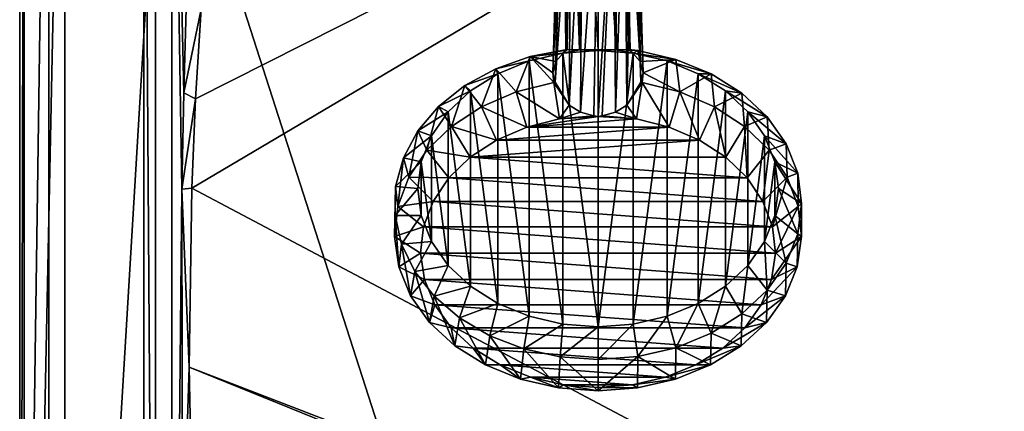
# Model space of a CAD drawing. Header units: metres. Extents: x -1004 to 0, y -708 to 0.
# Tile 9 of 93: x -1004 to -666, y -357 to -222. Entities that reach past the tile are written whole.
import ezdxf

# ---------------------------------------------------------------- set-up
doc = ezdxf.new("R2010")
doc.units = ezdxf.units.M

msp = doc.modelspace()

# ---------------------------------------------------------------- linework, layer by layer
at = {"layer": 'top012'}
for points in [[(-957.316162, -57.310383, 163.887741), (-957.316162, -650.310364, 163.887741), (-961.316162, -57.310383, 163.887741)], [(-957.316162, -650.310364, 163.887741), (-961.316162, -650.310364, 163.887741), (-961.316162, -57.310383, 163.887741)], [(-957.316162, -57.310383, 2060.887695), (-961.316162, -57.310383, 2060.887695), (-957.316162, -650.310364, 2060.887695)], [(-961.316162, -57.310383, 2060.887695), (-961.316162, -650.310364, 2060.887695), (-957.316162, -650.310364, 2060.887695)], [(-961.316162, -57.310383, 2060.887695), (-961.316162, -57.310383, 163.887741), (-961.316162, -650.310364, 2060.887695)], [(-961.316162, -57.310383, 163.887741), (-961.316162, -650.310364, 163.887741), (-961.316162, -650.310364, 2060.887695)], [(-957.316162, -650.310364, 2060.887695), (-957.316162, -650.310364, 163.887741), (-957.316162, -57.310383, 2060.887695)], [(-957.316162, -650.310364, 163.887741), (-957.316162, -57.310383, 163.887741), (-957.316162, -57.310383, 2060.887695)]]:
    msp.add_3dface(points, dxfattribs=at)
at = {"layer": 'top0123414'}
for points in [[(-810.633179, -147.056366, 1831.375244), (-814.409302, -149.207565, 1829.868896), (-811.527649, -232.522156, 1957.823364)], [(-810.633179, -147.056366, 1831.375244), (-811.527649, -232.522156, 1957.823364), (-805.21582, -232.514221, 1960.186035)], [(-805.21582, -146.087692, 1832.053467), (-810.633179, -147.056366, 1831.375244), (-805.21582, -232.514221, 1960.186035)], [(-805.21582, -232.514221, 1960.186035), (-798.903992, -232.522156, 1957.823364), (-805.21582, -146.087692, 1832.053467)], [(-798.903992, -232.522156, 1957.823364), (-799.798523, -147.056366, 1831.375244), (-805.21582, -146.087692, 1832.053467)], [(-798.903992, -232.522156, 1957.823364), (-794.573975, -232.423233, 1952.544922), (-799.798523, -147.056366, 1831.375244)], [(-794.573975, -232.423233, 1952.544922), (-794.204285, -232.695755, 1952.310181), (-799.798523, -147.056366, 1831.375244)], [(-799.798523, -147.056366, 1831.375244), (-794.204285, -232.695755, 1952.310181), (-796.0224, -149.207565, 1829.868896)], [(-816.227356, -232.695755, 1952.310181), (-817.033447, -152.299301, 1827.704102), (-819.699768, -236.610535, 1948.645508)], [(-817.033447, -152.299301, 1827.704102), (-818.21582, -156.736862, 1824.596924), (-819.699768, -236.610535, 1948.645508)], [(-814.409302, -149.207565, 1829.868896), (-817.033447, -152.299301, 1827.704102), (-816.227356, -232.695755, 1952.310181)], [(-815.857727, -232.423233, 1952.544922), (-814.409302, -149.207565, 1829.868896), (-816.227356, -232.695755, 1952.310181)], [(-814.409302, -149.207565, 1829.868896), (-815.857727, -232.423233, 1952.544922), (-811.527649, -232.522156, 1957.823364)], [(-794.204285, -232.695755, 1952.310181), (-790.731934, -236.610535, 1948.645508), (-796.0224, -149.207565, 1829.868896)], [(-796.0224, -149.207565, 1829.868896), (-790.731934, -236.610535, 1948.645508), (-793.398254, -152.299301, 1827.704102)], [(-790.731934, -236.610535, 1948.645508), (-789.664978, -240.516769, 1944.354736), (-793.398254, -152.299301, 1827.704102)], [(-793.398254, -152.299301, 1827.704102), (-789.664978, -240.516769, 1944.354736), (-792.21582, -156.736862, 1824.596924)], [(-819.699768, -236.610535, 1948.645508), (-818.21582, -156.736862, 1824.596924), (-820.766724, -240.516769, 1944.354736)], [(-818.21582, -156.736862, 1824.596924), (-817.033142, -161.174545, 1821.489624), (-820.766724, -240.516769, 1944.354736)], [(-792.21582, -156.736862, 1824.596924), (-790.491333, -243.722763, 1940.249268), (-793.398499, -161.174545, 1821.489624)], [(-789.664978, -240.516769, 1944.354736), (-790.491333, -243.722763, 1940.249268), (-792.21582, -156.736862, 1824.596924)], [(-820.766724, -240.516769, 1944.354736), (-817.033142, -161.174545, 1821.489624), (-819.940308, -243.722763, 1940.249268)], [(-817.033142, -161.174545, 1821.489624), (-814.405151, -164.26918, 1819.322754), (-819.940308, -243.722763, 1940.249268)], [(-793.398499, -161.174545, 1821.489624), (-795.321533, -251.541946, 1938.999512), (-796.02655, -164.26918, 1819.322754)], [(-790.491333, -243.722763, 1940.249268), (-795.321533, -251.541946, 1938.999512), (-793.398499, -161.174545, 1821.489624)], [(-819.940308, -243.722763, 1940.249268), (-814.405151, -164.26918, 1819.322754), (-815.110168, -251.541946, 1938.999512)], [(-814.405151, -164.26918, 1819.322754), (-810.632568, -166.417206, 1817.818604), (-815.110168, -251.541946, 1938.999512)], [(-796.02655, -164.26918, 1819.322754), (-799.237549, -254.042908, 1938.439941), (-799.799133, -166.417206, 1817.818604)], [(-795.321533, -251.541946, 1938.999512), (-799.237549, -254.042908, 1938.439941), (-796.02655, -164.26918, 1819.322754)], [(-815.110168, -251.541946, 1938.999512), (-810.632568, -166.417206, 1817.818604), (-811.194153, -254.042908, 1938.439941)], [(-810.632568, -166.417206, 1817.818604), (-805.21582, -167.385651, 1817.140503), (-811.194153, -254.042908, 1938.439941)], [(-811.194153, -254.042908, 1938.439941), (-805.21582, -167.385651, 1817.140503), (-806.67395, -255.215836, 1938.144531)], [(-805.21582, -167.385651, 1817.140503), (-805.21582, -255.4319, 1938.325806), (-806.67395, -255.215836, 1938.144531)], [(-799.799133, -166.417206, 1817.818604), (-803.757751, -255.215836, 1938.144531), (-805.21582, -255.4319, 1938.325806)], [(-805.21582, -255.4319, 1938.325806), (-805.21582, -167.385651, 1817.140503), (-799.799133, -166.417206, 1817.818604)], [(-799.237549, -254.042908, 1938.439941), (-803.757751, -255.215836, 1938.144531), (-799.799133, -166.417206, 1817.818604)], [(-828.522278, -234.859421, 1954.589111), (-817.310547, -233.698456, 1964.058105), (-815.857727, -232.423233, 1952.544922)], [(-815.857727, -232.423233, 1952.544922), (-816.227356, -232.695755, 1952.310181), (-828.522278, -234.859421, 1954.589111)], [(-816.227356, -232.695755, 1952.310181), (-819.699768, -236.610535, 1948.645508), (-828.522278, -234.859421, 1954.589111)], [(-817.310547, -233.698456, 1964.058105), (-811.527649, -232.522156, 1957.823364), (-815.857727, -232.423233, 1952.544922)], [(-817.310547, -233.698456, 1964.058105), (-805.21582, -232.785995, 1963.29248), (-811.527649, -232.522156, 1957.823364)], [(-805.21582, -327.775513, 2042.998169), (-805.21582, -232.785995, 1963.29248), (-817.310547, -233.698456, 1964.058105)], [(-805.21582, -232.785995, 1963.29248), (-805.21582, -232.514221, 1960.186035), (-811.527649, -232.522156, 1957.823364)], [(-798.903992, -232.522156, 1957.823364), (-805.21582, -232.514221, 1960.186035), (-805.21582, -232.785995, 1963.29248)], [(-798.903992, -232.522156, 1957.823364), (-805.21582, -232.785995, 1963.29248), (-793.121155, -233.698456, 1964.058105)], [(-793.121155, -233.698456, 1964.058105), (-805.21582, -232.785995, 1963.29248), (-805.21582, -327.775513, 2042.998169)], [(-794.573975, -232.423233, 1952.544922), (-798.903992, -232.522156, 1957.823364), (-793.121155, -233.698456, 1964.058105)], [(-791.569824, -232.82872, 1952.885132), (-794.204285, -232.695755, 1952.310181), (-794.573975, -232.423233, 1952.544922)], [(-793.121155, -233.698456, 1964.058105), (-791.569824, -232.82872, 1952.885132), (-794.573975, -232.423233, 1952.544922)], [(-790.731934, -236.610535, 1948.645508), (-794.204285, -232.695755, 1952.310181), (-791.569824, -232.82872, 1952.885132)], [(-778.437073, -235.878891, 1955.444458), (-791.569824, -232.82872, 1952.885132), (-793.121155, -233.698456, 1964.058105)], [(-778.437073, -235.878891, 1955.444458), (-790.731934, -236.610535, 1948.645508), (-791.569824, -232.82872, 1952.885132)], [(-840.375854, -239.055069, 1958.109619), (-828.941406, -236.401062, 1966.325928), (-828.522278, -234.859421, 1954.589111)], [(-840.375854, -239.055069, 1958.109619), (-828.522278, -234.859421, 1954.589111), (-833.3396, -247.041199, 1943.033813)], [(-839.660522, -240.789963, 1970.008667), (-828.941406, -236.401062, 1966.325928), (-840.375854, -239.055069, 1958.109619)], [(-828.941406, -236.401062, 1966.325928), (-839.660522, -240.789963, 1970.008667), (-828.942322, -324.160156, 2039.964478)], [(-828.522278, -234.859421, 1954.589111), (-820.394775, -243.798874, 1940.313232), (-833.3396, -247.041199, 1943.033813)], [(-817.311462, -326.862854, 2042.232422), (-828.941406, -236.401062, 1966.325928), (-828.942322, -324.160156, 2039.964478)], [(-828.941406, -236.401062, 1966.325928), (-817.310547, -233.698456, 1964.058105), (-828.522278, -234.859421, 1954.589111)], [(-817.310547, -233.698456, 1964.058105), (-828.941406, -236.401062, 1966.325928), (-817.311462, -326.862854, 2042.232422)], [(-828.522278, -234.859421, 1954.589111), (-819.699768, -236.610535, 1948.645508), (-820.766724, -240.516769, 1944.354736)], [(-820.394775, -243.798874, 1940.313232), (-828.522278, -234.859421, 1954.589111), (-820.766724, -240.516769, 1944.354736)], [(-805.21582, -327.775513, 2042.998169), (-817.310547, -233.698456, 1964.058105), (-817.311462, -326.862854, 2042.232422)], [(-793.120178, -326.862885, 2042.232422), (-793.121155, -233.698456, 1964.058105), (-805.21582, -327.775513, 2042.998169)], [(-781.490295, -236.401062, 1966.325928), (-778.437073, -235.878891, 1955.444458), (-793.121155, -233.698456, 1964.058105)], [(-781.490295, -236.401062, 1966.325928), (-793.121155, -233.698456, 1964.058105), (-793.120178, -326.862885, 2042.232422)], [(-781.48938, -324.160156, 2039.964478), (-781.490295, -236.401062, 1966.325928), (-793.120178, -326.862885, 2042.232422)], [(-778.437073, -235.878891, 1955.444458), (-789.664978, -240.516769, 1944.354736), (-790.731934, -236.610535, 1948.645508)], [(-777.092102, -247.041199, 1943.033813), (-789.664978, -240.516769, 1944.354736), (-778.437073, -235.878891, 1955.444458)], [(-766.333496, -240.833191, 1959.601685), (-778.437073, -235.878891, 1955.444458), (-781.490295, -236.401062, 1966.325928)], [(-770.771179, -240.789963, 1970.008667), (-766.333496, -240.833191, 1959.601685), (-781.490295, -236.401062, 1966.325928)], [(-770.771179, -240.789963, 1970.008667), (-781.490295, -236.401062, 1966.325928), (-781.48938, -324.160156, 2039.964478)], [(-766.333496, -240.833191, 1959.601685), (-777.092102, -247.041199, 1943.033813), (-778.437073, -235.878891, 1955.444458)], [(-851.005981, -244.864182, 1962.984009), (-839.660522, -240.789963, 1970.008667), (-840.375854, -239.055069, 1958.109619)], [(-851.005981, -244.864182, 1962.984009), (-840.375854, -239.055069, 1958.109619), (-845.219788, -252.142303, 1947.314209)], [(-840.375854, -239.055069, 1958.109619), (-833.3396, -247.041199, 1943.033813), (-845.219788, -252.142303, 1947.314209)], [(-849.055908, -246.696487, 1974.964844), (-839.660522, -240.789963, 1970.008667), (-851.005981, -244.864182, 1962.984009)], [(-839.660522, -240.789963, 1970.008667), (-849.055908, -246.696487, 1974.964844), (-839.661377, -319.771118, 2036.281738)], [(-828.942322, -324.160156, 2039.964478), (-839.660522, -240.789963, 1970.008667), (-839.661377, -319.771118, 2036.281738)], [(-819.940308, -243.722763, 1940.249268), (-820.394775, -243.798874, 1940.313232), (-820.766724, -240.516769, 1944.354736)], [(-820.394775, -243.798874, 1940.313232), (-819.940308, -243.722763, 1940.249268), (-815.110168, -251.541946, 1938.999512)], [(-795.321533, -251.541946, 1938.999512), (-790.491333, -243.722763, 1940.249268), (-790.036865, -243.798874, 1940.313232)], [(-790.036865, -243.798874, 1940.313232), (-790.491333, -243.722763, 1940.249268), (-789.664978, -240.516769, 1944.354736)], [(-777.092102, -247.041199, 1943.033813), (-790.036865, -243.798874, 1940.313232), (-789.664978, -240.516769, 1944.354736)], [(-770.770325, -319.771118, 2036.281738), (-770.771179, -240.789963, 1970.008667), (-781.48938, -324.160156, 2039.964478)], [(-765.211914, -252.142303, 1947.314209), (-777.092102, -247.041199, 1943.033813), (-766.333496, -240.833191, 1959.601685)], [(-761.375732, -246.696487, 1974.964844), (-755.724304, -247.501236, 1965.196777), (-770.771179, -240.789963, 1970.008667)], [(-755.724304, -247.501236, 1965.196777), (-766.333496, -240.833191, 1959.601685), (-770.771179, -240.789963, 1970.008667)], [(-761.375732, -246.696487, 1974.964844), (-770.771179, -240.789963, 1970.008667), (-770.770325, -319.771118, 2036.281738)], [(-755.724304, -247.501236, 1965.196777), (-765.211914, -252.142303, 1947.314209), (-766.333496, -240.833191, 1959.601685)], [(-860.042725, -252.08461, 1969.042725), (-849.055908, -246.696487, 1974.964844), (-851.005981, -244.864182, 1962.984009)], [(-860.042725, -252.08461, 1969.042725), (-851.005981, -244.864182, 1962.984009), (-855.585693, -258.909088, 1952.992188)], [(-856.766541, -253.893646, 1981.003906), (-849.055908, -246.696487, 1974.964844), (-860.042725, -252.08461, 1969.042725)], [(-849.055908, -246.696487, 1974.964844), (-856.766541, -253.893646, 1981.003906), (-849.056641, -313.864471, 2031.325439)], [(-851.005981, -244.864182, 1962.984009), (-845.219788, -252.142303, 1947.314209), (-855.585693, -258.909088, 1952.992188)], [(-839.661377, -319.771118, 2036.281738), (-849.055908, -246.696487, 1974.964844), (-849.056641, -313.864471, 2031.325439)], [(-845.219788, -252.142303, 1947.314209), (-833.3396, -247.041199, 1943.033813), (-829.732361, -259.1427, 1941.439575)], [(-833.3396, -247.041199, 1943.033813), (-820.394775, -243.798874, 1940.313232), (-818.453186, -256.31601, 1939.067627)], [(-829.732361, -259.1427, 1941.439575), (-833.3396, -247.041199, 1943.033813), (-818.453186, -256.31601, 1939.067627)], [(-818.453186, -256.31601, 1939.067627), (-820.394775, -243.798874, 1940.313232), (-815.110168, -251.541946, 1938.999512)], [(-790.036865, -243.798874, 1940.313232), (-791.978516, -256.31601, 1939.067627), (-795.321533, -251.541946, 1938.999512)], [(-780.699341, -259.1427, 1941.439575), (-791.978516, -256.31601, 1939.067627), (-790.036865, -243.798874, 1940.313232)], [(-777.092102, -247.041199, 1943.033813), (-780.699341, -259.1427, 1941.439575), (-790.036865, -243.798874, 1940.313232)], [(-770.348022, -263.588898, 1945.170288), (-780.699341, -259.1427, 1941.439575), (-777.092102, -247.041199, 1943.033813)], [(-765.211914, -252.142303, 1947.314209), (-770.348022, -263.588898, 1945.170288), (-777.092102, -247.041199, 1943.033813)], [(-761.375061, -313.864471, 2031.325439), (-761.375732, -246.696487, 1974.964844), (-770.770325, -319.771118, 2036.281738)], [(-753.6651, -253.893646, 1981.003906), (-747.017273, -255.62674, 1972.014893), (-761.375732, -246.696487, 1974.964844)], [(-747.017273, -255.62674, 1972.014893), (-755.724304, -247.501236, 1965.196777), (-761.375732, -246.696487, 1974.964844)], [(-753.6651, -253.893646, 1981.003906), (-761.375732, -246.696487, 1974.964844), (-761.375061, -313.864471, 2031.325439)], [(-754.846008, -258.909088, 1952.992188), (-765.211914, -252.142303, 1947.314209), (-755.724304, -247.501236, 1965.196777)], [(-747.017273, -255.62674, 1972.014893), (-754.846008, -258.909088, 1952.992188), (-755.724304, -247.501236, 1965.196777)], [(-867.171692, -260.465118, 1976.074829), (-856.766541, -253.893646, 1981.003906), (-860.042725, -252.08461, 1969.042725)], [(-867.171692, -260.465118, 1976.074829), (-860.042725, -252.08461, 1969.042725), (-864.044922, -267.085449, 1959.852905)], [(-860.042725, -252.08461, 1969.042725), (-855.585693, -258.909088, 1952.992188), (-864.044922, -267.085449, 1959.852905)], [(-855.585693, -258.909088, 1952.992188), (-845.219788, -252.142303, 1947.314209), (-840.083618, -263.588898, 1945.170288)], [(-840.083618, -263.588898, 1945.170288), (-845.219788, -252.142303, 1947.314209), (-829.732361, -259.1427, 1941.439575)], [(-815.110168, -251.541946, 1938.999512), (-811.194153, -254.042908, 1938.439941), (-818.453186, -256.31601, 1939.067627)], [(-791.978516, -256.31601, 1939.067627), (-799.237549, -254.042908, 1938.439941), (-795.321533, -251.541946, 1938.999512)], [(-761.316467, -269.486298, 1950.118896), (-770.348022, -263.588898, 1945.170288), (-765.211914, -252.142303, 1947.314209)], [(-754.846008, -258.909088, 1952.992188), (-761.316467, -269.486298, 1950.118896), (-765.211914, -252.142303, 1947.314209)], [(-862.496155, -262.104858, 1987.893921), (-856.766541, -253.893646, 1981.003906), (-867.171692, -260.465118, 1976.074829)], [(-856.766541, -253.893646, 1981.003906), (-862.496155, -262.104858, 1987.893921), (-856.767151, -306.667206, 2025.286255)], [(-849.056641, -313.864471, 2031.325439), (-856.766541, -253.893646, 1981.003906), (-856.767151, -306.667206, 2025.286255)], [(-791.978516, -256.31601, 1939.067627), (-829.732361, -259.1427, 1941.439575), (-805.21582, -255.4319, 1938.325806)], [(-829.732361, -259.1427, 1941.439575), (-818.453186, -256.31601, 1939.067627), (-805.21582, -255.4319, 1938.325806)], [(-829.732361, -259.1427, 1941.439575), (-791.978516, -256.31601, 1939.067627), (-780.699341, -259.1427, 1941.439575)], [(-811.194153, -254.042908, 1938.439941), (-806.67395, -255.215836, 1938.144531), (-818.453186, -256.31601, 1939.067627)], [(-805.21582, -255.4319, 1938.325806), (-818.453186, -256.31601, 1939.067627), (-806.67395, -255.215836, 1938.144531)], [(-805.21582, -255.4319, 1938.325806), (-803.757751, -255.215836, 1938.144531), (-791.978516, -256.31601, 1939.067627)], [(-791.978516, -256.31601, 1939.067627), (-803.757751, -255.215836, 1938.144531), (-799.237549, -254.042908, 1938.439941)], [(-753.664551, -306.667236, 2025.286255), (-753.6651, -253.893646, 1981.003906), (-761.375061, -313.864471, 2031.325439)], [(-746.38678, -267.085449, 1959.852905), (-754.846008, -258.909088, 1952.992188), (-747.017273, -255.62674, 1972.014893)], [(-747.935547, -262.104858, 1987.893921), (-740.546936, -264.89743, 1979.793945), (-753.6651, -253.893646, 1981.003906)], [(-740.546936, -264.89743, 1979.793945), (-747.017273, -255.62674, 1972.014893), (-753.6651, -253.893646, 1981.003906)], [(-747.935547, -262.104858, 1987.893921), (-753.6651, -253.893646, 1981.003906), (-753.664551, -306.667236, 2025.286255)], [(-740.546936, -264.89743, 1979.793945), (-746.38678, -267.085449, 1959.852905), (-747.017273, -255.62674, 1972.014893)], [(-872.144775, -269.714081, 1983.835571), (-862.496155, -262.104858, 1987.893921), (-867.171692, -260.465118, 1976.074829)], [(-872.144775, -269.714081, 1983.835571), (-867.171692, -260.465118, 1976.074829), (-870.277283, -276.361847, 1967.636719)], [(-867.171692, -260.465118, 1976.074829), (-864.044922, -267.085449, 1959.852905), (-870.277283, -276.361847, 1967.636719)], [(-864.044922, -267.085449, 1959.852905), (-855.585693, -258.909088, 1952.992188), (-849.115234, -269.486298, 1950.118896)], [(-849.115234, -269.486298, 1950.118896), (-855.585693, -258.909088, 1952.992188), (-840.083618, -263.588898, 1945.170288)], [(-840.083618, -263.588898, 1945.170288), (-780.699341, -259.1427, 1941.439575), (-770.348022, -263.588898, 1945.170288)], [(-840.083618, -263.588898, 1945.170288), (-829.732361, -259.1427, 1941.439575), (-780.699341, -259.1427, 1941.439575)], [(-753.946472, -276.611725, 1956.097778), (-761.316467, -269.486298, 1950.118896), (-754.846008, -258.909088, 1952.992188)], [(-746.38678, -267.085449, 1959.852905), (-753.946472, -276.611725, 1956.097778), (-754.846008, -258.909088, 1952.992188)], [(-866.024414, -271.014557, 1995.370117), (-862.496155, -262.104858, 1987.893921), (-872.144775, -269.714081, 1983.835571)], [(-862.496155, -262.104858, 1987.893921), (-866.024414, -271.014557, 1995.370117), (-862.496521, -298.455933, 2018.396118)], [(-856.767151, -306.667206, 2025.286255), (-862.496155, -262.104858, 1987.893921), (-862.496521, -298.455933, 2018.396118)], [(-849.115234, -269.486298, 1950.118896), (-770.348022, -263.588898, 1945.170288), (-761.316467, -269.486298, 1950.118896)], [(-849.115234, -269.486298, 1950.118896), (-840.083618, -263.588898, 1945.170288), (-770.348022, -263.588898, 1945.170288)], [(-747.935181, -298.455933, 2018.396118), (-747.935547, -262.104858, 1987.893921), (-753.664551, -306.667236, 2025.286255)], [(-744.407288, -271.014557, 1995.370117), (-736.562134, -274.95697, 1988.234863), (-747.935547, -262.104858, 1987.893921)], [(-736.562134, -274.95697, 1988.234863), (-740.546936, -264.89743, 1979.793945), (-747.935547, -262.104858, 1987.893921)], [(-744.407288, -271.014557, 1995.370117), (-747.935547, -262.104858, 1987.893921), (-747.935181, -298.455933, 2018.396118)], [(-870.277283, -276.361847, 1967.636719), (-864.044922, -267.085449, 1959.852905), (-856.485229, -276.611725, 1956.097778)], [(-856.485229, -276.611725, 1956.097778), (-864.044922, -267.085449, 1959.852905), (-849.115234, -269.486298, 1950.118896)], [(-748.516968, -284.695435, 1962.880859), (-753.946472, -276.611725, 1956.097778), (-746.38678, -267.085449, 1959.852905)], [(-740.154419, -276.361847, 1967.636719), (-748.516968, -284.695435, 1962.880859), (-746.38678, -267.085449, 1959.852905)], [(-740.154419, -276.361847, 1967.636719), (-746.38678, -267.085449, 1959.852905), (-740.546936, -264.89743, 1979.793945)], [(-736.562134, -274.95697, 1988.234863), (-740.154419, -276.361847, 1967.636719), (-740.546936, -264.89743, 1979.793945)], [(-874.788879, -279.509674, 1992.055054), (-866.024414, -271.014557, 1995.370117), (-872.144775, -269.714081, 1983.835571)], [(-874.788879, -279.509674, 1992.055054), (-872.144775, -269.714081, 1983.835571), (-874.046814, -286.387115, 1976.04895)], [(-872.144775, -269.714081, 1983.835571), (-870.277283, -276.361847, 1967.636719), (-874.046814, -286.387115, 1976.04895)], [(-856.485229, -276.611725, 1956.097778), (-849.115234, -269.486298, 1950.118896), (-753.946472, -276.611725, 1956.097778)], [(-753.946472, -276.611725, 1956.097778), (-849.115234, -269.486298, 1950.118896), (-761.316467, -269.486298, 1950.118896)], [(-867.21582, -280.280365, 2003.14502), (-866.024414, -271.014557, 1995.370117), (-874.788879, -279.509674, 1992.055054)], [(-866.024414, -271.014557, 1995.370117), (-867.21582, -280.280365, 2003.14502), (-866.024597, -289.546173, 2010.919922)], [(-862.496521, -298.455933, 2018.396118), (-866.024414, -271.014557, 1995.370117), (-866.024597, -289.546173, 2010.919922)], [(-744.407043, -289.546204, 2010.919922), (-744.407288, -271.014557, 1995.370117), (-747.935181, -298.455933, 2018.396118)], [(-743.21582, -280.280365, 2003.14502), (-735.21582, -285.418762, 1997.013428), (-744.407288, -271.014557, 1995.370117)], [(-735.21582, -285.418762, 1997.013428), (-736.562134, -274.95697, 1988.234863), (-744.407288, -271.014557, 1995.370117)], [(-744.407043, -289.546204, 2010.919922), (-743.21582, -280.280365, 2003.14502), (-744.407288, -271.014557, 1995.370117)], [(-874.046814, -286.387115, 1976.04895), (-870.277283, -276.361847, 1967.636719), (-861.914734, -284.695465, 1962.880859)], [(-861.914734, -284.695465, 1962.880859), (-870.277283, -276.361847, 1967.636719), (-856.485229, -276.611725, 1956.097778)], [(-861.914734, -284.695465, 1962.880859), (-856.485229, -276.611725, 1956.097778), (-748.516968, -284.695435, 1962.880859)], [(-748.516968, -284.695435, 1962.880859), (-856.485229, -276.611725, 1956.097778), (-753.946472, -276.611725, 1956.097778)], [(-745.233459, -293.431549, 1970.211304), (-748.516968, -284.695435, 1962.880859), (-740.154419, -276.361847, 1967.636719)], [(-736.384827, -286.387115, 1976.04895), (-745.233459, -293.431549, 1970.211304), (-740.154419, -276.361847, 1967.636719)], [(-736.384827, -286.387115, 1976.04895), (-740.154419, -276.361847, 1967.636719), (-736.562134, -274.95697, 1988.234863)], [(-735.21582, -285.418762, 1997.013428), (-736.384827, -286.387115, 1976.04895), (-736.562134, -274.95697, 1988.234863)], [(-875.012146, -289.511047, 2000.447266), (-874.788879, -279.509674, 1992.055054), (-875.210938, -296.78183, 1984.771118)], [(-874.788879, -279.509674, 1992.055054), (-874.046814, -286.387115, 1976.04895), (-875.210938, -296.78183, 1984.771118)], [(-875.012146, -289.511047, 2000.447266), (-867.21582, -280.280365, 2003.14502), (-874.788879, -279.509674, 1992.055054)], [(-866.024597, -289.546173, 2010.919922), (-867.21582, -280.280365, 2003.14502), (-875.012146, -289.511047, 2000.447266)], [(-744.407043, -289.546204, 2010.919922), (-736.559937, -295.880707, 2005.791992), (-743.21582, -280.280365, 2003.14502)], [(-736.559937, -295.880707, 2005.791992), (-735.21582, -285.418762, 1997.013428), (-743.21582, -280.280365, 2003.14502)], [(-875.210938, -296.78183, 1984.771118), (-874.046814, -286.387115, 1976.04895), (-865.198242, -293.431549, 1970.211304)], [(-865.198242, -293.431549, 1970.211304), (-874.046814, -286.387115, 1976.04895), (-861.914734, -284.695465, 1962.880859)], [(-865.198242, -293.431549, 1970.211304), (-861.914734, -284.695465, 1962.880859), (-745.233459, -293.431549, 1970.211304)], [(-745.233459, -293.431549, 1970.211304), (-861.914734, -284.695465, 1962.880859), (-748.516968, -284.695435, 1962.880859)], [(-744.220215, -302.489349, 1977.811646), (-745.233459, -293.431549, 1970.211304), (-736.384827, -286.387115, 1976.04895)], [(-735.220764, -296.78183, 1984.771118), (-744.220215, -302.489349, 1977.811646), (-736.384827, -286.387115, 1976.04895)], [(-736.559937, -295.880707, 2005.791992), (-735.220764, -296.78183, 1984.771118), (-735.21582, -285.418762, 1997.013428)], [(-735.220764, -296.78183, 1984.771118), (-736.384827, -286.387115, 1976.04895), (-735.21582, -285.418762, 1997.013428)], [(-875.012146, -289.511047, 2000.447266), (-875.210938, -296.78183, 1984.771118), (-873.725464, -307.152466, 1993.473145)], [(-872.806641, -299.370148, 2008.719971), (-866.024597, -289.546173, 2010.919922), (-875.012146, -289.511047, 2000.447266)], [(-872.806641, -299.370148, 2008.719971), (-875.012146, -289.511047, 2000.447266), (-873.725464, -307.152466, 1993.473145)], [(-862.496521, -298.455933, 2018.396118), (-866.024597, -289.546173, 2010.919922), (-872.806641, -299.370148, 2008.719971)], [(-747.935181, -298.455933, 2018.396118), (-740.542664, -305.940765, 2014.233398), (-744.407043, -289.546204, 2010.919922)], [(-740.542664, -305.940765, 2014.233398), (-736.559937, -295.880707, 2005.791992), (-744.407043, -289.546204, 2010.919922)], [(-866.211487, -302.489349, 1977.811646), (-875.210938, -296.78183, 1984.771118), (-865.198242, -293.431549, 1970.211304)], [(-866.211487, -302.489349, 1977.811646), (-865.198242, -293.431549, 1970.211304), (-744.220215, -302.489349, 1977.811646)], [(-744.220215, -302.489349, 1977.811646), (-865.198242, -293.431549, 1970.211304), (-745.233459, -293.431549, 1970.211304)], [(-873.725464, -307.152466, 1993.473145), (-875.210938, -296.78183, 1984.771118), (-866.211487, -302.489349, 1977.811646)], [(-736.706238, -307.152466, 1993.473145), (-745.515564, -311.526001, 1985.394287), (-735.220764, -296.78183, 1984.771118)], [(-745.515564, -311.526001, 1985.394287), (-744.220215, -302.489349, 1977.811646), (-735.220764, -296.78183, 1984.771118)], [(-740.542664, -305.940765, 2014.233398), (-736.706238, -307.152466, 1993.473145), (-736.559937, -295.880707, 2005.791992)], [(-736.706238, -307.152466, 1993.473145), (-735.220764, -296.78183, 1984.771118), (-736.559937, -295.880707, 2005.791992)], [(-872.806641, -299.370148, 2008.719971), (-873.725464, -307.152466, 1993.473145), (-869.646667, -317.106476, 2001.825562)], [(-868.249268, -308.743927, 2016.585571), (-862.496521, -298.455933, 2018.396118), (-872.806641, -299.370148, 2008.719971)], [(-868.249268, -308.743927, 2016.585571), (-872.806641, -299.370148, 2008.719971), (-869.646667, -317.106476, 2001.825562)], [(-856.767151, -306.667206, 2025.286255), (-862.496521, -298.455933, 2018.396118), (-868.249268, -308.743927, 2016.585571)], [(-753.664551, -306.667236, 2025.286255), (-747.011047, -315.212219, 2022.013062), (-747.935181, -298.455933, 2018.396118)], [(-747.011047, -315.212219, 2022.013062), (-740.542664, -305.940765, 2014.233398), (-747.935181, -298.455933, 2018.396118)], [(-864.916077, -311.526001, 1985.394287), (-873.725464, -307.152466, 1993.473145), (-866.211487, -302.489349, 1977.811646)], [(-864.916077, -311.526001, 1985.394287), (-866.211487, -302.489349, 1977.811646), (-745.515564, -311.526001, 1985.394287)], [(-745.515564, -311.526001, 1985.394287), (-866.211487, -302.489349, 1977.811646), (-744.220215, -302.489349, 1977.811646)], [(-869.646667, -317.106476, 2001.825562), (-873.725464, -307.152466, 1993.473145), (-864.916077, -311.526001, 1985.394287)], [(-861.498474, -317.306244, 2023.770142), (-856.767151, -306.667206, 2025.286255), (-868.249268, -308.743927, 2016.585571)], [(-849.056641, -313.864471, 2031.325439), (-856.767151, -306.667206, 2025.286255), (-861.498474, -317.306244, 2023.770142)], [(-761.375061, -313.864471, 2031.325439), (-755.71637, -323.338806, 2028.832031), (-753.664551, -306.667236, 2025.286255)], [(-755.71637, -323.338806, 2028.832031), (-747.011047, -315.212219, 2022.013062), (-753.664551, -306.667236, 2025.286255)], [(-740.785034, -317.106476, 2001.825562), (-749.070557, -320.199524, 1992.672241), (-736.706238, -307.152466, 1993.473145)], [(-749.070557, -320.199524, 1992.672241), (-745.515564, -311.526001, 1985.394287), (-736.706238, -307.152466, 1993.473145)], [(-747.011047, -315.212219, 2022.013062), (-740.785034, -317.106476, 2001.825562), (-740.542664, -305.940765, 2014.233398)], [(-740.785034, -317.106476, 2001.825562), (-736.706238, -307.152466, 1993.473145), (-740.542664, -305.940765, 2014.233398)], [(-868.249268, -308.743927, 2016.585571), (-869.646667, -317.106476, 2001.825562), (-863.128967, -326.267059, 2009.512207)], [(-861.498474, -317.306244, 2023.770142), (-868.249268, -308.743927, 2016.585571), (-863.128967, -326.267059, 2009.512207)], [(-861.361084, -320.199524, 1992.672241), (-869.646667, -317.106476, 2001.825562), (-864.916077, -311.526001, 1985.394287)], [(-861.361084, -320.199524, 1992.672241), (-864.916077, -311.526001, 1985.394287), (-749.070557, -320.199524, 1992.672241)], [(-749.070557, -320.199524, 1992.672241), (-864.916077, -311.526001, 1985.394287), (-745.515564, -311.526001, 1985.394287)], [(-852.789185, -324.759094, 2030.023804), (-849.056641, -313.864471, 2031.325439), (-861.498474, -317.306244, 2023.770142)], [(-839.661377, -319.771118, 2036.281738), (-849.056641, -313.864471, 2031.325439), (-852.789185, -324.759094, 2030.023804)], [(-770.770325, -319.771118, 2036.281738), (-766.324158, -330.008148, 2034.428345), (-761.375061, -313.864471, 2031.325439)], [(-766.324158, -330.008148, 2034.428345), (-755.71637, -323.338806, 2028.832031), (-761.375061, -313.864471, 2031.325439)], [(-863.128967, -326.267059, 2009.512207), (-869.646667, -317.106476, 2001.825562), (-861.361084, -320.199524, 1992.672241)], [(-861.498474, -317.306244, 2023.770142), (-863.128967, -326.267059, 2009.512207), (-854.419067, -334.287476, 2016.242188)], [(-852.789185, -324.759094, 2030.023804), (-861.498474, -317.306244, 2023.770142), (-854.419067, -334.287476, 2016.242188)], [(-755.71637, -323.338806, 2028.832031), (-747.302734, -326.267059, 2009.512207), (-747.011047, -315.212219, 2022.013062)], [(-747.302734, -326.267059, 2009.512207), (-754.75061, -328.18161, 1999.369995), (-740.785034, -317.106476, 2001.825562)], [(-754.75061, -328.18161, 1999.369995), (-749.070557, -320.199524, 1992.672241), (-740.785034, -317.106476, 2001.825562)], [(-747.302734, -326.267059, 2009.512207), (-740.785034, -317.106476, 2001.825562), (-747.011047, -315.212219, 2022.013062)], [(-855.681091, -328.18161, 1999.369995), (-863.128967, -326.267059, 2009.512207), (-861.361084, -320.199524, 1992.672241)], [(-855.681091, -328.18161, 1999.369995), (-861.361084, -320.199524, 1992.672241), (-754.75061, -328.18161, 1999.369995)], [(-754.75061, -328.18161, 1999.369995), (-861.361084, -320.199524, 1992.672241), (-749.070557, -320.199524, 1992.672241)], [(-842.424561, -330.84317, 2035.129028), (-839.661377, -319.771118, 2036.281738), (-852.789185, -324.759094, 2030.023804)], [(-828.942322, -324.160156, 2039.964478), (-839.661377, -319.771118, 2036.281738), (-842.424561, -330.84317, 2035.129028)], [(-781.48938, -324.160156, 2039.964478), (-778.426697, -334.963928, 2038.58667), (-770.770325, -319.771118, 2036.281738)], [(-778.426697, -334.963928, 2038.58667), (-766.324158, -330.008148, 2034.428345), (-770.770325, -319.771118, 2036.281738)], [(-852.789185, -324.759094, 2030.023804), (-854.419067, -334.287476, 2016.242188), (-843.846619, -340.864105, 2021.76062)], [(-842.424561, -330.84317, 2035.129028), (-852.789185, -324.759094, 2030.023804), (-843.846619, -340.864105, 2021.76062)], [(-830.765137, -335.346802, 2038.907959), (-828.942322, -324.160156, 2039.964478), (-842.424561, -330.84317, 2035.129028)], [(-817.311462, -326.862854, 2042.232422), (-828.942322, -324.160156, 2039.964478), (-830.765137, -335.346802, 2038.907959)], [(-793.120178, -326.862885, 2042.232422), (-791.558838, -338.015717, 2041.147461), (-781.48938, -324.160156, 2039.964478)], [(-791.558838, -338.015717, 2041.147461), (-778.426697, -334.963928, 2038.58667), (-781.48938, -324.160156, 2039.964478)], [(-766.324158, -330.008148, 2034.428345), (-756.012634, -334.287476, 2016.242188), (-755.71637, -323.338806, 2028.832031)], [(-756.012634, -334.287476, 2016.242188), (-747.302734, -326.267059, 2009.512207), (-755.71637, -323.338806, 2028.832031)], [(-854.419067, -334.287476, 2016.242188), (-863.128967, -326.267059, 2009.512207), (-855.681091, -328.18161, 1999.369995)], [(-848.091003, -335.170135, 2005.234131), (-854.419067, -334.287476, 2016.242188), (-855.681091, -328.18161, 1999.369995)], [(-848.091003, -335.170135, 2005.234131), (-855.681091, -328.18161, 1999.369995), (-762.340698, -335.170135, 2005.234131)], [(-762.340698, -335.170135, 2005.234131), (-855.681091, -328.18161, 1999.369995), (-754.75061, -328.18161, 1999.369995)], [(-818.216675, -338.11319, 2041.229248), (-817.311462, -326.862854, 2042.232422), (-830.765137, -335.346802, 2038.907959)], [(-805.21582, -327.775513, 2042.998169), (-817.311462, -326.862854, 2042.232422), (-818.216675, -338.11319, 2041.229248)], [(-805.21582, -339.046173, 2042.012085), (-805.21582, -327.775513, 2042.998169), (-818.216675, -338.11319, 2041.229248)], [(-805.21582, -327.775513, 2042.998169), (-805.21582, -339.046173, 2042.012085), (-793.120178, -326.862885, 2042.232422)], [(-805.21582, -339.046173, 2042.012085), (-791.558838, -338.015717, 2041.147461), (-793.120178, -326.862885, 2042.232422)], [(-756.012634, -334.287476, 2016.242188), (-762.340698, -335.170135, 2005.234131), (-747.302734, -326.267059, 2009.512207)], [(-762.340698, -335.170135, 2005.234131), (-754.75061, -328.18161, 1999.369995), (-747.302734, -326.267059, 2009.512207)], [(-842.424561, -330.84317, 2035.129028), (-843.846619, -340.864105, 2021.76062), (-831.81189, -345.748016, 2025.858643)], [(-830.765137, -335.346802, 2038.907959), (-842.424561, -330.84317, 2035.129028), (-831.81189, -345.748016, 2025.858643)], [(-778.426697, -334.963928, 2038.58667), (-766.585083, -340.864105, 2021.76062), (-766.324158, -330.008148, 2034.428345)], [(-766.585083, -340.864105, 2021.76062), (-756.012634, -334.287476, 2016.242188), (-766.324158, -330.008148, 2034.428345)], [(-843.846619, -340.864105, 2021.76062), (-854.419067, -334.287476, 2016.242188), (-848.091003, -335.170135, 2005.234131)], [(-791.558838, -338.015717, 2041.147461), (-778.619812, -345.748016, 2025.858643), (-778.426697, -334.963928, 2038.58667)], [(-778.619812, -345.748016, 2025.858643), (-766.585083, -340.864105, 2021.76062), (-778.426697, -334.963928, 2038.58667)], [(-766.585083, -340.864105, 2021.76062), (-771.553589, -340.900604, 2010.042603), (-756.012634, -334.287476, 2016.242188)], [(-771.553589, -340.900604, 2010.042603), (-762.340698, -335.170135, 2005.234131), (-756.012634, -334.287476, 2016.242188)], [(-838.878113, -340.900604, 2010.042603), (-843.846619, -340.864105, 2021.76062), (-848.091003, -335.170135, 2005.234131)], [(-838.878113, -340.900604, 2010.042603), (-848.091003, -335.170135, 2005.234131), (-771.553589, -340.900604, 2010.042603)], [(-771.553589, -340.900604, 2010.042603), (-848.091003, -335.170135, 2005.234131), (-762.340698, -335.170135, 2005.234131)], [(-830.765137, -335.346802, 2038.907959), (-831.81189, -345.748016, 2025.858643), (-818.770386, -348.754303, 2028.381226)], [(-818.216675, -338.11319, 2041.229248), (-830.765137, -335.346802, 2038.907959), (-818.770386, -348.754303, 2028.381226)], [(-818.216675, -338.11319, 2041.229248), (-818.770386, -348.754303, 2028.381226), (-805.21582, -349.769226, 2029.23291)], [(-805.21582, -339.046173, 2042.012085), (-818.216675, -338.11319, 2041.229248), (-805.21582, -349.769226, 2029.23291)], [(-805.21582, -339.046173, 2042.012085), (-805.21582, -349.769226, 2029.23291), (-791.558838, -338.015717, 2041.147461)], [(-805.21582, -349.769226, 2029.23291), (-791.661255, -348.754303, 2028.381226), (-791.558838, -338.015717, 2041.147461)], [(-791.558838, -338.015717, 2041.147461), (-791.661255, -348.754303, 2028.381226), (-778.619812, -345.748016, 2025.858643)], [(-831.81189, -345.748016, 2025.858643), (-843.846619, -340.864105, 2021.76062), (-838.878113, -340.900604, 2010.042603)], [(-828.391113, -345.156097, 2013.613403), (-831.81189, -345.748016, 2025.858643), (-838.878113, -340.900604, 2010.042603)], [(-828.391113, -345.156097, 2013.613403), (-838.878113, -340.900604, 2010.042603), (-782.040527, -345.156097, 2013.613281)], [(-782.040527, -345.156097, 2013.613281), (-838.878113, -340.900604, 2010.042603), (-771.553589, -340.900604, 2010.042603)], [(-778.619812, -345.748016, 2025.858643), (-782.040527, -345.156097, 2013.613281), (-766.585083, -340.864105, 2021.76062)], [(-782.040527, -345.156097, 2013.613281), (-771.553589, -340.900604, 2010.042603), (-766.585083, -340.864105, 2021.76062)], [(-818.770386, -348.754303, 2028.381226), (-831.81189, -345.748016, 2025.858643), (-828.391113, -345.156097, 2013.613403)], [(-817.027039, -347.775574, 2015.811401), (-818.770386, -348.754303, 2028.381226), (-828.391113, -345.156097, 2013.613403)], [(-817.027039, -347.775574, 2015.811401), (-828.391113, -345.156097, 2013.613403), (-793.404663, -347.775543, 2015.811279)], [(-793.404663, -347.775543, 2015.811279), (-828.391113, -345.156097, 2013.613403), (-782.040527, -345.156097, 2013.613281)], [(-793.404663, -347.775543, 2015.811279), (-782.040527, -345.156097, 2013.613281), (-778.619812, -345.748016, 2025.858643)], [(-805.21582, -349.769226, 2029.23291), (-818.770386, -348.754303, 2028.381226), (-817.027039, -347.775574, 2015.811401)], [(-805.21582, -348.659912, 2016.553345), (-817.027039, -347.775574, 2015.811401), (-793.404663, -347.775543, 2015.811279)], [(-805.21582, -348.659912, 2016.553345), (-805.21582, -349.769226, 2029.23291), (-817.027039, -347.775574, 2015.811401)], [(-805.21582, -348.659912, 2016.553345), (-793.404663, -347.775543, 2015.811279), (-791.661255, -348.754303, 2028.381226)], [(-805.21582, -349.769226, 2029.23291), (-805.21582, -348.659912, 2016.553345), (-791.661255, -348.754303, 2028.381226)], [(-791.661255, -348.754303, 2028.381226), (-793.404663, -347.775543, 2015.811279), (-778.619812, -345.748016, 2025.858643)]]:
    msp.add_3dface(points, dxfattribs=at)
at = {"layer": 'top0123459'}
for points in [[(-994.049377, -10), (-1004.049377, -704.05426), (-1004.049377, 0)], [(-1004.049377, 0), (-1004.049377, -704.05426), (-1002.522156, -1.527202, 175)], [(-1004.049377, -704.05426), (-1002.522156, -702.527039, 175), (-1002.522156, -1.527202, 175)], [(-1002.522156, -1.527202, 175), (-1002.522156, -702.527039, 175), (-988.561951, -23.447599, 175)], [(-994.049377, -10), (-994.049377, -694.05426), (-1004.049377, -704.05426)], [(-994.049377, -694.05426), (-994.049377, -10), (-994.049377, -694.05426, 90)], [(-994.049377, -10), (-994.049377, -10, 90), (-994.049377, -694.05426, 90)], [(-10, -10, 90), (-787.024658, -653.266907, 90), (-994.049377, -10, 90)], [(-787.024658, -653.266907, 90), (-994.049377, -694.05426, 90), (-994.049377, -10, 90)], [(-217.024689, -653.266907, 90), (-787.024658, -653.266907, 90), (-10, -10, 90)], [(-988.561951, -23.447599, 175), (-1002.522156, -702.527039, 175), (-988.561951, -680.606628, 175)], [(-988.561951, -23.447599, 163.059708), (-988.561951, -680.606628, 163.059708), (-951.750793, -67.223717, 163.059708)], [(-988.561951, -23.447599, 163.059708), (-988.561951, -23.447599, 175), (-988.561951, -680.606628, 163.059708)], [(-988.561951, -23.447599, 175), (-988.561951, -680.606628, 175), (-988.561951, -680.606628, 163.059708)], [(-951.750793, -67.223717, 163.059708), (-988.561951, -680.606628, 163.059708), (-951.750793, -636.830505, 163.059708)], [(-951.750793, -636.830505, 163.059708), (-948.306885, -280.47226, 138.254166), (-951.750793, -67.223717, 163.059708)], [(-948.306885, -280.47226, 138.254166), (-947.657288, -247.293076, 138.522614), (-951.750793, -67.223717, 163.059708)], [(-951.750793, -67.223717, 163.059708), (-947.657288, -247.293076, 138.522614), (-946.729309, -214.128189, 138.790802)], [(-943.563782, -249.360291, 113.985519), (-944.863037, -280.118225, 113.448639), (-597.932983, -74.810768, 117.032295)], [(-597.932983, -74.810768, 117.032295), (-944.863037, -280.118225, 113.448639), (-514.138, -508.234344, 109.46685)], [(-941.707825, -218.630936, 114.521904), (-943.563782, -249.360291, 113.985519), (-597.932983, -74.810768, 117.032295)], [(-947.657288, -247.293076, 138.522614), (-941.707825, -218.630936, 114.521904), (-946.729309, -214.128189, 138.790802)], [(-943.563782, -249.360291, 113.985519), (-941.707825, -218.630936, 114.521904), (-947.657288, -247.293076, 138.522614)], [(-948.306885, -280.47226, 138.254166), (-943.563782, -249.360291, 113.985519), (-947.657288, -247.293076, 138.522614)], [(-948.306885, -280.47226, 138.254166), (-944.863037, -280.118225, 113.448639), (-943.563782, -249.360291, 113.985519)], [(-948.118652, -413.230835, 137.179672), (-948.306885, -280.47226, 138.254166), (-951.750793, -636.830505, 163.059708)], [(-945.789612, -341.679382, 112.374084), (-944.863037, -280.118225, 113.448639), (-948.306885, -280.47226, 138.254166)], [(-948.118652, -413.230835, 137.179672), (-945.789612, -341.679382, 112.374084), (-948.306885, -280.47226, 138.254166)], [(-944.863037, -280.118225, 113.448639), (-945.789612, -341.679382, 112.374084), (-514.138, -508.234344, 109.46685)], [(-944.48645, -403.233734, 111.299652), (-945.789612, -341.679382, 112.374084), (-948.118652, -413.230835, 137.179672)], [(-514.138, -508.234344, 109.46685), (-945.789612, -341.679382, 112.374084), (-526.226379, -511.707306, 109.406235)], [(-945.789612, -341.679382, 112.374084), (-944.48645, -403.233734, 111.299652), (-526.226379, -511.707306, 109.406235)]]:
    msp.add_3dface(points, dxfattribs=at)

doc.saveas('drawing.dxf')
